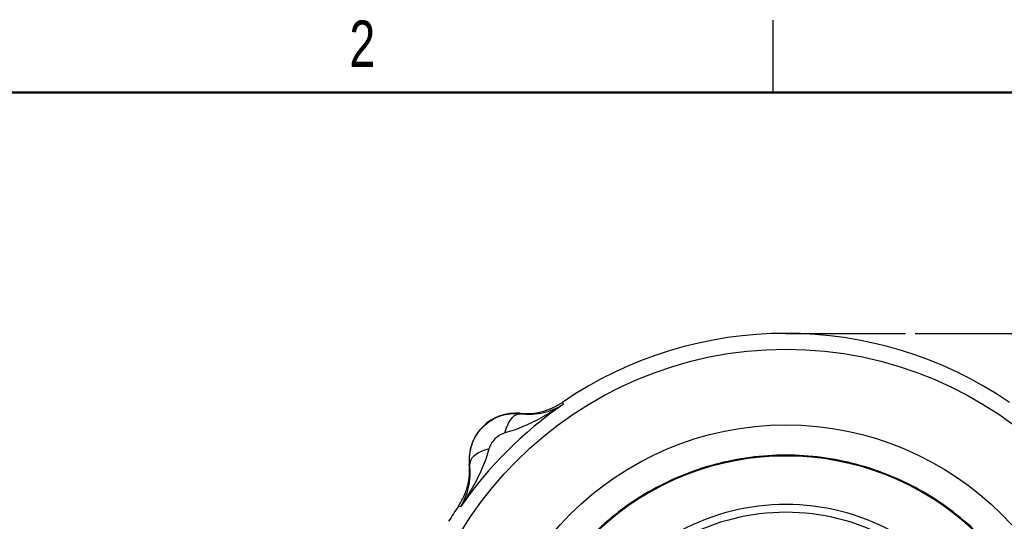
# Model space of a CAD drawing. Header units: inches. Extents: x 0.1 to 16.9, y 0.1 to 10.9.
# Tile 11 of 12: x 8.8 to 13.9, y 8.3 to 10.9. Entities that reach past the tile are written whole.
import ezdxf

# ---------------------------------------------------------------- set-up
doc = ezdxf.new("R2010")
doc.units = ezdxf.units.IN
doc.header["$MEASUREMENT"] = 0
doc.layers.add('DIMENSION', color=7, linetype='Continuous')
doc.styles.add('SLDTEXTSTYLE0', font='TXT', dxfattribs={"width": 0.75})
doc.dimstyles.new('SLDDIMSTYLE0', dxfattribs={"dimtxt": 0.125, "dimasz": 0.13, "dimexe": 0, "dimexo": 0.0625, "dimgap": 0.03125, "dimtad": 0, "dimtih": 1, "dimtoh": 1, "dimdec": 1, "dimlfac": 1.5, "dimrnd": 1e-09, "dimzin": 12, "dimdsep": 46, "dimtxsty": 'SLDTEXTSTYLE0', "dimsah": 1, "dimcen": 0.09, "dimadec": 0, "dimazin": 3, "dimtfac": 1, "dimtdec": 1, "dimtofl": 0, "dimtmove": 0, "dimatfit": 3, "dimfxl": 0, "dimfrac": 2, "dimtolj": 1, "dimtzin": 12, "dimarcsym": 0})

# ---------------------------------------------------------------- blocks, each defined once
blk = doc.blocks.new('_D_6')
at = {"layer": 'DIMENSION'}
for p, q in [((13.4849, 9.2526), (16.0272, 9.2526)), ((15.9022, 9.2526), (15.9022, 6.8635)), ((15.7637, 6.8381), (15.7256, 6.8381)), ((15.7256, 6.8381), (15.7256, 6.6397)), ((16.0408, 6.8381), (16.0789, 6.8381)), ((16.0789, 6.8381), (16.0789, 6.6397)), ((15.7256, 6.6397), (15.7637, 6.6397)), ((16.0789, 6.6397), (16.0408, 6.6397)), ((15.9022, 4.3829), (15.9022, 6.4527)), ((14.0722, 4.3829), (16.0272, 4.3829))]:
    blk.add_line(p, q, dxfattribs=at)
for points in [[(15.9022, 9.2526), (15.8822, 9.1226), (15.9222, 9.1226)], [(15.9022, 4.3829), (15.9222, 4.5129), (15.8822, 4.5129)]]:
    blk.add_solid(points, dxfattribs=at)
at = {"layer": 'DIMENSION', "char_height": 0.125, "attachment_point": 1, "style": 'SLDTEXTSTYLE0'}
for s, insert in [('186', (15.7637, 6.8008)), ('7.3', (15.7868, 6.6138))]:
    blk.add_mtext(s, dxfattribs=dict(at, insert=insert))

msp = doc.modelspace()

# ---------------------------------------------------------------- linework, layer by layer
at = {"color": 7, "linetype": 'Continuous', "lineweight": 25}
for p, q in [((12.75, 10.5), (12.75, 10.875)), ((11.6585, 8.8952), (11.6603, 8.8894)), ((11.6603, 8.8894), (11.662, 8.8838)), ((11.4392, 8.8387), (11.4394, 8.8366)), ((11.1788, 8.576), (11.1767, 8.5762)), ((11.126, 8.3551), (11.1202, 8.3569)), ((11.1316, 8.3534), (11.126, 8.3551))]:
    msp.add_line(p, q, dxfattribs=at)
at = {"color": 7, "linetype": 'Continuous', "lineweight": 50}
msp.add_line((0.5, 10.5), (16.5, 10.5), dxfattribs=at)
at = {"color": 7, "linetype": 'Continuous', "lineweight": 25}
for centre, radius in [((12.8161, 7.1993), 1.9709), ((12.8162, 7.1983), 1.58)]:
    msp.add_circle(centre, radius, dxfattribs=at)
for centre, radius, start, end in [((12.8161, 7.1993), 2.0533, 55.6839, 124.3161), ((12.8161, 7.1993), 2.0419, 124.4163, 145.5837), ((11.4165, 8.5989), 0.2409, 84.5811, 185.4189), ((12.8161, 7.1993), 1.4181, 46.3759, 133.6241), ((12.8161, 7.1993), 1.1667, 61.9267, 118.0733), ((12.8161, 7.1993), 2.0533, 145.6839, 148.2693), ((12.8161, 7.1993), 1.1267, 61.9267, 118.0733)]:
    msp.add_arc(centre, radius, start, end, dxfattribs=at)
for points, knots in [([(11.662, 8.8838), (11.6454, 8.873), (11.6121, 8.8514), (11.562, 8.8221), (11.5114, 8.795), (11.4612, 8.7714), (11.411, 8.7512), (11.3771, 8.7417), (11.3607, 8.7371)], [0, 0, 0, 0, 0.1785462, 0.3565956, 0.5214521, 0.6921189, 0.8513652, 1, 1, 1, 1]), ([(11.4392, 8.8387), (11.4585, 8.8379), (11.497, 8.8362), (11.5542, 8.8464), (11.6092, 8.8651), (11.6421, 8.8852), (11.6585, 8.8952)], [0, 0, 0, 0, 0.249999, 0.499991, 0.749988, 1, 1, 1, 1]), ([(11.4394, 8.8366), (11.4609, 8.8352), (11.5049, 8.8322), (11.562, 8.8416), (11.6152, 8.8578), (11.6464, 8.8751), (11.662, 8.8838)], [0, 0, 0, 0, 0.238226, 0.486485, 0.742044, 1, 1, 1, 1]), ([(11.1788, 8.576), (11.1781, 8.593), (11.1768, 8.6273), (11.189, 8.6786), (11.212, 8.7271), (11.2458, 8.7696), (11.2882, 8.8033), (11.3365, 8.8263), (11.3878, 8.8386), (11.4223, 8.8373), (11.4394, 8.8366)], [0, 0, 0, 0, 0.121086, 0.245631, 0.371837, 0.499848, 0.627826, 0.75369, 0.877698, 1, 1, 1, 1]), ([(11.3607, 8.7371), (11.3655, 8.7514), (11.3751, 8.78), (11.395, 8.8118), (11.417, 8.8331), (11.4319, 8.8354), (11.4394, 8.8366)], [0, 0, 0, 0, 0.250008, 0.500012, 0.750004, 1, 1, 1, 1]), ([(11.3607, 8.7371), (11.3522, 8.7339), (11.3335, 8.727), (11.3091, 8.7063), (11.2884, 8.6819), (11.2815, 8.6632), (11.2783, 8.6547)], [0, 0, 0, 0, 0.227266, 0.500165, 0.772773, 1, 1, 1, 1]), ([(11.2783, 8.6547), (11.2738, 8.6383), (11.2642, 8.6044), (11.244, 8.5542), (11.2204, 8.504), (11.1941, 8.4549), (11.1649, 8.4047), (11.1433, 8.3714), (11.1316, 8.3534)], [0, 0, 0, 0, 0.148634, 0.307878, 0.478548, 0.643401, 0.806559, 1, 1, 1, 1]), ([(11.2783, 8.6547), (11.264, 8.6499), (11.2354, 8.6403), (11.2036, 8.6204), (11.1823, 8.5984), (11.18, 8.5835), (11.1788, 8.576)], [0, 0, 0, 0, 0.249996, 0.499988, 0.749992, 1, 1, 1, 1]), ([(11.1202, 8.3569), (11.1302, 8.3733), (11.1503, 8.4062), (11.169, 8.4612), (11.1792, 8.5184), (11.1775, 8.5569), (11.1767, 8.5762)], [0, 0, 0, 0, 0.250012, 0.500009, 0.750001, 1, 1, 1, 1]), ([(11.1316, 8.3534), (11.1403, 8.369), (11.1576, 8.4002), (11.1738, 8.4534), (11.1832, 8.5105), (11.1802, 8.5545), (11.1788, 8.576)], [0, 0, 0, 0, 0.257956, 0.513515, 0.761774, 1, 1, 1, 1])]:
    msp.add_open_spline(points, degree=3, knots=knots, dxfattribs=at)
msp.add_open_spline([(14.2386, 7.1993), (14.2362, 7.1372), (14.2315, 7.0131), (14.1937, 6.8301), (14.1341, 6.6534), (14.0515, 6.486), (13.9479, 6.3309), (13.8248, 6.1906), (13.6845, 6.0675), (13.5294, 5.9639), (13.362, 5.8813), (13.1853, 5.8214), (13.0023, 5.785), (12.8161, 5.7728), (12.6299, 5.785), (12.4469, 5.8214), (12.2702, 5.8813), (12.1028, 5.9639), (11.9477, 6.0675), (11.8074, 6.1906), (11.6843, 6.3309), (11.5807, 6.486), (11.4981, 6.6534), (11.4381, 6.8301), (11.4017, 7.0131), (11.3895, 7.1993), (11.4017, 7.3855), (11.4381, 7.5685), (11.4981, 7.7452), (11.5807, 7.9126), (11.6843, 8.0677), (11.8074, 8.208), (11.9477, 8.3311), (12.1028, 8.4347), (12.2702, 8.5173), (12.4469, 8.5773), (12.6299, 8.6137), (12.8161, 8.6259), (13.0023, 8.6137), (13.1853, 8.5773), (13.362, 8.5173), (13.5294, 8.4347), (13.6845, 8.3311), (13.8248, 8.208), (13.9479, 8.0677), (14.0515, 7.9126), (14.1341, 7.7452), (14.1937, 7.5685), (14.2315, 7.3855), (14.2362, 7.2614), (14.2386, 7.1993)], degree=3, dxfattribs=at)
at = {"layer": 'DIMENSION'}
msp.add_line((12.8161, 9.2526), (13.4349, 9.2526), dxfattribs=at)

# ---------------------------------------------------------------- texts
at = {"color": 7, "linetype": 'Continuous', "lineweight": 0, "insert": (10.6226, 10.8726), "char_height": 0.24, "attachment_point": 2, "style": 'SLDTEXTSTYLE0'}
msp.add_mtext('2', dxfattribs=at)

# ---------------------------------------------------------------- dimensions: what is measured, and where the dimension line sits
at = {"layer": 'DIMENSION'}
dim = msp.add_linear_dim(base=(15.9022, 4.3829), p1=(13.4349, 9.2526), p2=(14.0222, 4.3829), angle=90, dimstyle='SLDDIMSTYLE0', dxfattribs=at)
dim.commit()
dim.dimension.update_dxf_attribs({"geometry": '_D_6', "text_midpoint": (15.9022, 6.6581), "dimtype": 160})

doc.saveas('drawing.dxf')
